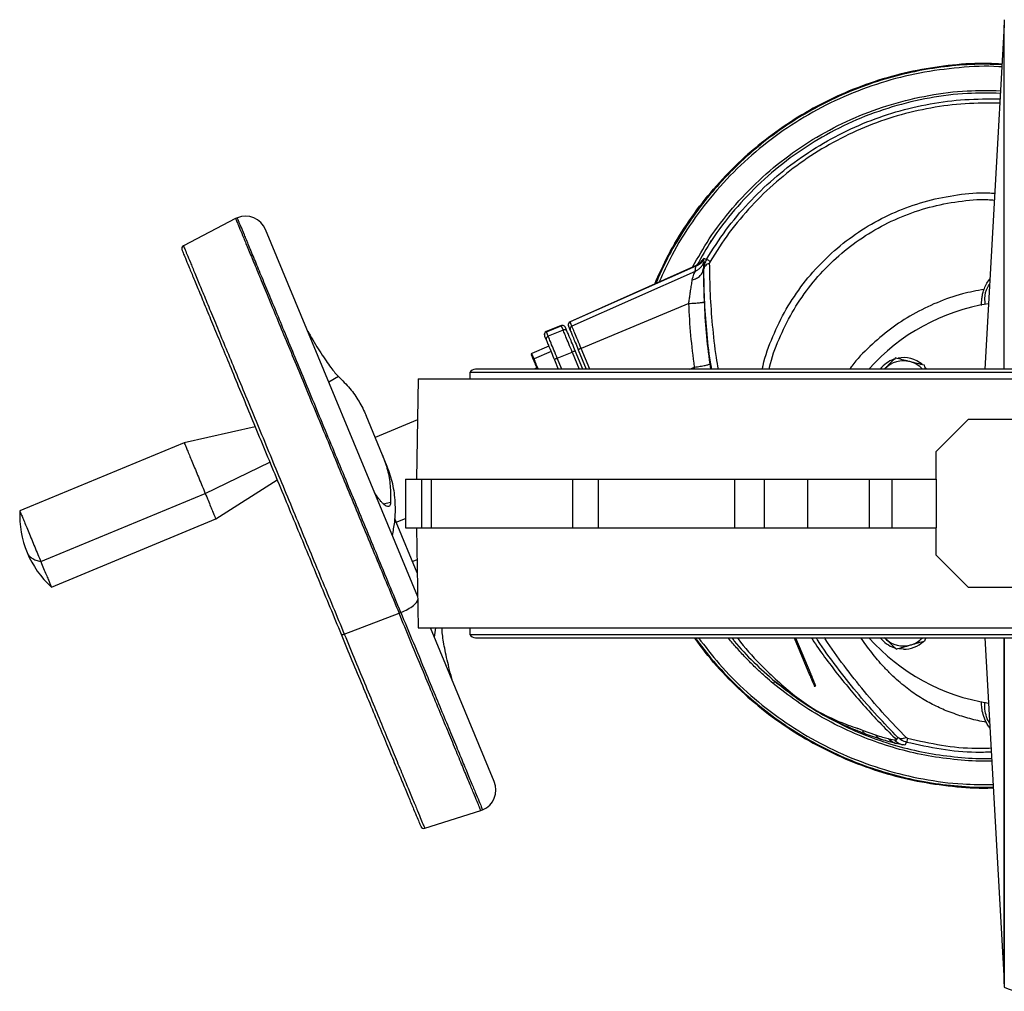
# Model space of a CAD drawing. Header units: millimetres. Extents: x 180 to 1986, y 18 to 1593.
# Tile 20 of 50: x 532 to 836, y 1292 to 1592. Entities that reach past the tile are written whole.
import ezdxf

# ---------------------------------------------------------------- set-up
doc = ezdxf.new("R2010")
doc.units = ezdxf.units.MM

msp = doc.modelspace()

# ---------------------------------------------------------------- linework, layer by layer
at = {"color": 7, "linetype": 'Continuous', "lineweight": 25}
for p, q in [((836.11, 1592.03), (836.02, 1590.26)), ((836.02, 1590.32), (830.11, 1484.02)), ((598.56, 1530.54), (582.43, 1522.13)), ((654.85, 1413.63), (607.83, 1527.16)), ((745.31, 1523.53), (745.44, 1523.83)), ((740.63, 1515.92), (701.91, 1498.68)), ((740.78, 1515.89), (701.95, 1498.61)), ((740.58, 1514.24), (740.74, 1515.71)), ((740.74, 1515.71), (740.77, 1515.85)), ((740.77, 1515.85), (740.78, 1515.89)), ((743.25, 1518.21), (742.84, 1517.83)), ((742.84, 1517.83), (743.14, 1518.05)), ((743.13, 1517.94), (743.27, 1518.18)), ((743.14, 1518.02), (743.13, 1517.94)), ((743.13, 1517.94), (743.25, 1517.08)), ((743.14, 1518.02), (743.25, 1518.21)), ((743.14, 1518.05), (743.14, 1518.02)), ((743.27, 1518.18), (743.25, 1518.21)), ((744.09, 1517.96), (743.27, 1518.18)), ((740.58, 1514.24), (702.49, 1497.29)), ((743.09, 1515.03), (743.26, 1514.98)), ((738.62, 1504.32), (705.32, 1490.45)), ((699.18, 1497.53), (694.56, 1495.61)), ((694.59, 1495.53), (699.21, 1497.45)), ((699.21, 1497.45), (699.76, 1496.12)), ((701.43, 1497.31), (701.98, 1495.99)), ((702.49, 1497.29), (701.95, 1498.61)), ((694.05, 1494.23), (694.59, 1492.91)), ((695.14, 1494.21), (694.59, 1495.53)), ((699.76, 1496.12), (695.14, 1494.21)), ((701.06, 1495.59), (700.51, 1496.91)), ((695.35, 1491.08), (690.09, 1488.9)), ((696.03, 1489.43), (690.77, 1487.25)), ((697.96, 1487.4), (702.58, 1489.31)), ((705.85, 1484.02), (703.53, 1489.63)), ((704.45, 1490.01), (706.93, 1484.02)), ((697.06, 1486.95), (698.28, 1484.02)), ((811.73, 1484.02), (811.4, 1485.21)), ((670.92, 1483.02), (670.92, 1481.02)), ((1011.12, 1483.02), (670.92, 1483.02)), ((1009.37, 1484.02), (672.67, 1484.02)), ((691.61, 1484.44), (690.86, 1484.02)), ((799.09, 1484.02), (799.22, 1484.16)), ((655.02, 1481.02), (654.47, 1450.02)), ((655.02, 1481.02), (1027.02, 1481.02)), ((643.97, 1457.42), (638.86, 1469.74)), ((654.8, 1468.32), (641.7, 1462.89)), ((815.02, 1458.52), (825.02, 1468.52)), ((825.02, 1468.52), (857.02, 1468.52)), ((604.64, 1466.14), (582.67, 1461.27)), ((582.67, 1461.28), (531.86, 1440.23)), ((815.02, 1450.02), (815.02, 1458.52)), ((645.41, 1453.93), (643.97, 1457.42)), ((592.42, 1437.71), (611.4, 1449.8)), ((651.02, 1450.02), (651.02, 1435.02)), ((651.02, 1450.02), (656.14, 1450.02)), ((656.14, 1435.02), (656.14, 1450.02)), ((656.14, 1450.02), (659.01, 1450.02)), ((659.01, 1450.02), (659.01, 1435.02)), ((659.01, 1450.02), (702.82, 1450.02)), ((702.82, 1435.02), (702.82, 1450.02)), ((702.82, 1450.02), (710.64, 1450.02)), ((710.64, 1450.02), (710.64, 1435.02)), ((710.64, 1450.02), (752.83, 1450.02)), ((752.83, 1435.02), (752.83, 1450.02)), ((752.83, 1450.02), (761.97, 1450.02)), ((761.97, 1435.02), (761.97, 1450.02)), ((761.97, 1450.02), (775.4, 1450.02)), ((775.4, 1435.02), (775.4, 1450.02)), ((775.4, 1450.02), (794.4, 1450.02)), ((794.4, 1435.02), (794.4, 1450.02)), ((794.4, 1450.02), (801.47, 1450.02)), ((801.47, 1435.02), (801.47, 1450.02)), ((801.47, 1450.02), (815.02, 1450.02)), ((815.02, 1450.02), (815.02, 1435.02)), ((538.36, 1424.52), (589.18, 1445.57)), ((541.62, 1416.67), (592.43, 1437.72)), ((648.21, 1436.72), (647.74, 1437.86)), ((654.7, 1421.05), (648.21, 1436.72)), ((651.02, 1435.02), (656.14, 1435.02)), ((654.47, 1435.02), (655.02, 1404.02)), ((656.14, 1435.02), (659.01, 1435.02)), ((659.01, 1435.02), (702.82, 1435.02)), ((702.82, 1435.02), (710.64, 1435.02)), ((710.64, 1435.02), (752.83, 1435.02)), ((752.83, 1435.02), (761.97, 1435.02)), ((761.97, 1435.02), (775.4, 1435.02)), ((775.4, 1435.02), (794.4, 1435.02)), ((794.4, 1435.02), (801.47, 1435.02)), ((801.47, 1435.02), (815.02, 1435.02)), ((815.02, 1426.52), (815.02, 1435.02)), ((654.65, 1425.1), (653.26, 1424.52)), ((825.02, 1416.52), (815.02, 1426.52)), ((857.02, 1416.52), (825.02, 1416.52)), ((632.14, 1402.13), (649.08, 1408.57)), ((649.62, 1408.78), (649.08, 1408.57)), ((655.02, 1404.02), (1027.02, 1404.02)), ((678.5, 1356.55), (658.83, 1404.02)), ((659.99, 1401.23), (660.46, 1404.02)), ((670.92, 1404.02), (670.92, 1402.02)), ((670.92, 1402.02), (1011.12, 1402.02)), ((672.67, 1401.02), (1009.37, 1401.02)), ((771.19, 1401.02), (775.93, 1389.58)), ((771.62, 1401.02), (776.3, 1389.73)), ((799.08, 1401.02), (799.39, 1400.72)), ((799.39, 1400.72), (799.09, 1401.02)), ((811.59, 1400.02), (811.84, 1401.02)), ((812.13, 1401.02), (811.92, 1400.75)), ((830.11, 1401.02), (836.02, 1294.71)), ((836.11, 1401.02), (836.11, 1293.01)), ((804.96, 1397.46), (803.52, 1397.57)), ((776.3, 1389.73), (775.93, 1389.58)), ((792.14, 1372.44), (790.86, 1372.94)), ((792.14, 1372.44), (796.29, 1370.96)), ((798.11, 1369.56), (793.5, 1371.12)), ((800.25, 1369.81), (800.38, 1369.78)), ((800.38, 1369.78), (802.13, 1369.4)), ((802.82, 1369.45), (803.23, 1370.19)), ((802.68, 1368.32), (802.53, 1368.36)), ((804.67, 1367.92), (802.68, 1368.32)), ((805.5, 1367.94), (805.92, 1368.67)), ((656.98, 1342.14), (674.33, 1347.61)), ((836.01, 1294.88), (836.11, 1293.01))]:
    msp.add_line(p, q, dxfattribs=at)
at = {"color": 8, "linetype": 'Continuous', "lineweight": 25}
for p, q in [((740.78, 1515.89), (740.66, 1515.84)), ((742.84, 1517.83), (742.04, 1516.85)), ((702.58, 1489.31), (704.77, 1484.02)), ((707.99, 1484.02), (705.32, 1490.45)), ((699.36, 1484.02), (697.96, 1487.4)), ((745.06, 1485.62), (745.3, 1484.02)), ((738.88, 1484.02), (740.37, 1484.64)), ((740.44, 1484.02), (740.37, 1484.64)), ((630.34, 1481.77), (627.38, 1479.95)), ((589.18, 1445.57), (609.15, 1455.25)), ((644.22, 1442.36), (646.45, 1442.89)), ((648.21, 1436.72), (651.02, 1437.89))]:
    msp.add_line(p, q, dxfattribs=at)
at = {"color": 7, "linetype": 'Continuous', "lineweight": 25, "flags": 128}
msp.add_lwpolyline([(811.6, 1484.66), (811.79, 1484.45), (812.13, 1484.02)], dxfattribs=at)
at = {"color": 7, "linetype": 'Continuous', "lineweight": 25}
for centre, radius, start, end in [((601.65, 1524.6), 6.69, 112.5, 117.5), ((601.65, 1524.6), 6.69, 22.5, 112.3475), ((582.89, 1521.25), 1, 119.0225, 202.5), ((841.02, 1442.52), 62.5, 99.0073, 138.3943), ((702.32, 1497.77), 1, 114, 202.5), ((694.94, 1494.69), 1, 111.686, 202.5), ((690.2, 1488.62), 0.3, 112.5, 202.5), ((804.96, 1478.58), 9, 109.4283, 142.8307), ((804.96, 1478.58), 8, 75.8258, 135.8258), ((804.96, 1478.58), 9, 50.4156, 100.7973), ((804.96, 1478.58), 8, 42.8198, 75.8258), ((672.67, 1481.99), 2.03, 90, 149.4898), ((561.82, 1438.84), 30, 177.4353, 202.5106), ((561.82, 1438.84), 30, 202.5106, 227.5688), ((672.67, 1403.05), 2.03, 210.5102, 270), ((841.02, 1442.52), 62.5, 221.6057, 260.9927), ((804.96, 1406.46), 9, 217.1693, 251.7528), ((804.96, 1406.46), 8, 225.8258, 285.8258), ((804.96, 1406.46), 9, 270, 313.0751), ((804.96, 1406.46), 8, 285.8258, 317.1802), ((672.32, 1353.99), 6.69, 292.5, 22.5), ((672.32, 1353.99), 6.69, 287.3547, 292.3475), ((656.69, 1343.09), 1, 202.5, 286.3976), ((841.02, 1301.72), 10, 240.5916, 299.4084)]:
    msp.add_arc(centre, radius, start, end, dxfattribs=at)
at = {"color": 8, "linetype": 'Continuous', "lineweight": 25}
for points, knots in [([(836.02, 1484.02), (836.02, 1485), (836.02, 1490.01), (836.02, 1498.73), (836.02, 1510.08), (836.02, 1520.93), (836.02, 1531.23), (836.02, 1540.89), (836.02, 1549.86), (836.02, 1558.06), (836.02, 1565.44), (836.02, 1571.94), (836.02, 1577.53), (836.02, 1582.15), (836.02, 1585.78), (836.02, 1588.42), (836.02, 1589.89), (836.02, 1590.5), (836.02, 1590.32), (836.02, 1590.32)], [0, 0, 0, 0, 0.016031, 0.081628, 0.147226, 0.212823, 0.27842, 0.344018, 0.409615, 0.475213, 0.54081, 0.606408, 0.672006, 0.737603, 0.803201, 0.868799, 0.934397, 0.999995, 1, 1, 1, 1]), ([(835.34, 1578.12), (832.95, 1578.2), (827.43, 1578.38), (818.77, 1577.72), (809.46, 1576.31), (800.3, 1574.09), (791.36, 1571.12), (782.7, 1567.41), (774.38, 1562.98), (766.47, 1557.87), (759.02, 1552.11), (752.07, 1545.75), (745.69, 1538.82), (739.9, 1531.38), (734.8, 1523.47), (730.95, 1516.49), (729.1, 1512.05), (728.46, 1510.5)], [0, 0, 0, 0, 0.053323, 0.123274, 0.193224, 0.263175, 0.333126, 0.403076, 0.473027, 0.542977, 0.612928, 0.682879, 0.752829, 0.82278, 0.89273, 0.962681, 1, 1, 1, 1]), ([(835.31, 1577.41), (835.02, 1577.44), (830.65, 1577.83), (822.14, 1577.31), (809.94, 1575.77), (798, 1572.73), (786.46, 1568.43), (775.47, 1562.87), (765.17, 1556.14), (755.67, 1548.3), (747.08, 1539.47), (739.57, 1529.72), (733.6, 1520.2), (730.72, 1513.71), (729.5, 1510.97)], [0, 0, 0, 0, 0.006483, 0.099054, 0.191625, 0.284196, 0.376767, 0.469338, 0.561909, 0.65448, 0.747051, 0.839622, 0.932193, 1, 1, 1, 1]), ([(739.79, 1515.55), (741.44, 1518.5), (745.04, 1524.91), (751.97, 1533.9), (760.18, 1542.53), (769.35, 1550.15), (779.33, 1556.67), (790, 1562), (801.2, 1566.08), (812.79, 1568.82), (824.09, 1570.28), (831.48, 1570.14), (834.9, 1570.08)], [0, 0, 0, 0, 0.087699, 0.190646, 0.293592, 0.396539, 0.499486, 0.602433, 0.705379, 0.808326, 0.911273, 1, 1, 1, 1]), ([(744.09, 1517.96), (746.02, 1521.02), (749.9, 1527.13), (756.91, 1535.44), (764.71, 1543), (773.29, 1549.67), (782.53, 1555.39), (792.33, 1560.08), (802.58, 1563.69), (813.15, 1566.17), (823.92, 1567.58), (831.15, 1567.54), (834.76, 1567.52)], [0, 0, 0, 0, 0.100032, 0.200064, 0.300096, 0.400127, 0.500159, 0.600191, 0.700223, 0.800255, 0.900287, 1, 1, 1, 1]), ([(834.68, 1566.23), (831.13, 1566.25), (824.01, 1566.3), (813.38, 1564.9), (802.94, 1562.46), (792.82, 1558.89), (783.15, 1554.26), (774.02, 1548.61), (765.55, 1542.03), (757.86, 1534.56), (750.93, 1526.36), (747.11, 1520.32), (745.19, 1517.31)], [0, 0, 0, 0, 0.0995061, 0.199561, 0.2996159, 0.3996707, 0.4997256, 0.5997805, 0.6998354, 0.7998902, 0.8999451, 1, 1, 1, 1]), ([(761.33, 1484.02), (761.4, 1484.4), (762.07, 1487.87), (764.47, 1494.15), (768.55, 1502.63), (773.82, 1510.48), (780.04, 1517.58), (787.14, 1523.8), (794.99, 1529.05), (803.45, 1533.22), (812.39, 1536.27), (821.65, 1538.03), (828.63, 1538.72), (832.45, 1538.43), (833.13, 1538.37)], [0, 0, 0, 0, 0.012016, 0.108693, 0.205369, 0.302045, 0.398722, 0.495398, 0.592075, 0.688751, 0.785428, 0.882104, 0.97878, 1, 1, 1, 1]), ([(763.45, 1484.02), (763.48, 1484.22), (764.11, 1487.42), (766.4, 1493.35), (770.35, 1501.59), (775.47, 1509.21), (781.51, 1516.1), (788.41, 1522.15), (796.03, 1527.24), (804.25, 1531.29), (812.93, 1534.26), (821.92, 1535.97), (828.68, 1536.63), (832.37, 1536.35), (833.02, 1536.3)], [0, 0, 0, 0, 0.006608, 0.103872, 0.201136, 0.298399, 0.395663, 0.492926, 0.59019, 0.687454, 0.784717, 0.881981, 0.979245, 1, 1, 1, 1]), ([(649.62, 1408.78), (648.44, 1411.64), (646.08, 1417.34), (642.41, 1426.18), (638.71, 1435.13), (634.98, 1444.12), (631.28, 1453.07), (627.63, 1461.88), (624.07, 1470.48), (620.63, 1478.77), (617.35, 1486.69), (614.26, 1494.15), (611.39, 1501.08), (608.77, 1507.41), (606.41, 1513.09), (604.36, 1518.06), (602.61, 1522.27), (601.2, 1525.68), (600.13, 1528.27), (599.43, 1529.95), (599.09, 1530.77), (599.12, 1530.69), (599.13, 1530.67)], [0, 0, 0, 0, 0.05138, 0.10276, 0.154139, 0.205519, 0.256899, 0.308279, 0.359659, 0.411038, 0.462418, 0.513798, 0.565178, 0.616558, 0.667937, 0.719317, 0.770697, 0.822077, 0.873457, 0.924836, 0.976216, 1, 1, 1, 1]), ([(598.6, 1530.42), (598.59, 1530.45), (598.56, 1530.52), (598.9, 1529.71), (599.6, 1528.02), (600.67, 1525.43), (602.08, 1522.03), (603.83, 1517.82), (605.88, 1512.85), (608.23, 1507.17), (610.86, 1500.84), (613.73, 1493.91), (616.82, 1486.45), (620.09, 1478.54), (623.53, 1470.25), (627.09, 1461.65), (630.74, 1452.84), (634.44, 1443.9), (638.17, 1434.91), (641.87, 1425.96), (645.54, 1417.12), (647.9, 1411.42), (649.08, 1408.57)], [0, 0, 0, 0, 0.023783, 0.075163, 0.126543, 0.177923, 0.229302, 0.280682, 0.332062, 0.383442, 0.434822, 0.486202, 0.537581, 0.588961, 0.640341, 0.691721, 0.743101, 0.794481, 0.84586, 0.89724, 0.94862, 1, 1, 1, 1]), ([(582.47, 1522.03), (582.46, 1522.05), (582.43, 1522.13), (582.77, 1521.32), (583.45, 1519.67), (584.51, 1517.12), (585.9, 1513.77), (587.61, 1509.62), (589.64, 1504.74), (591.95, 1499.15), (594.53, 1492.92), (597.36, 1486.1), (600.4, 1478.76), (603.62, 1470.98), (607, 1462.81), (610.5, 1454.36), (614.1, 1445.69), (617.74, 1436.89), (621.41, 1428.04), (625.05, 1419.24), (628.65, 1410.54), (630.98, 1404.93), (632.14, 1402.13)], [0, 0, 0, 0, 0.023783, 0.075163, 0.126543, 0.177923, 0.229302, 0.280682, 0.332062, 0.383442, 0.434822, 0.486202, 0.537581, 0.588961, 0.640341, 0.691721, 0.743101, 0.794481, 0.84586, 0.89724, 0.94862, 1, 1, 1, 1]), ([(747.78, 1484.02), (747.57, 1485.21), (746.77, 1489.8), (745.93, 1497.59), (745.2, 1507.39), (745.1, 1513.63), (745.05, 1516.79)], [0, 0, 0, 0, 0.105489, 0.405596, 0.699238, 1, 1, 1, 1]), ([(745.67, 1484.02), (745.54, 1484.77), (744.85, 1488.82), (744.1, 1496.1), (743.38, 1505.74), (743.3, 1511.92), (743.26, 1514.98)], [0, 0, 0, 0, 0.070365, 0.378634, 0.692189, 1, 1, 1, 1]), ([(829.87, 1508.67), (827.62, 1508.26), (822.65, 1507.33), (815.26, 1504.71), (807.78, 1501.07), (800.8, 1496.53), (794.5, 1491.11), (790.32, 1486.89), (788.51, 1484.32), (788.3, 1484.02)], [0, 0, 0, 0, 0.138314, 0.306149, 0.473985, 0.64182, 0.809656, 0.977491, 1, 1, 1, 1]), ([(690.77, 1487.25), (690.6, 1487.66), (690.26, 1488.47), (690.06, 1488.96), (690.1, 1488.85), (690.11, 1488.84)], [0, 0, 0, 0, 0.451149, 0.902299, 1, 1, 1, 1]), ([(692.11, 1484.02), (691.87, 1484.59), (691.38, 1485.77), (690.98, 1486.74), (690.77, 1487.25)], [0, 0, 0, 0, 0.479867, 1, 1, 1, 1]), ([(649.62, 1408.78), (650.36, 1409.12), (651.83, 1409.79), (653.59, 1411), (654.69, 1412.06), (654.82, 1412.58), (654.87, 1412.78)], [0, 0, 0, 0, 0.275509, 0.551018, 0.826527, 1, 1, 1, 1]), ([(674.29, 1347.7), (674.31, 1347.66), (674.34, 1347.57), (673.95, 1348.51), (673.22, 1350.28), (672.12, 1352.93), (670.69, 1356.4), (668.92, 1360.66), (666.84, 1365.69), (664.47, 1371.41), (661.82, 1377.79), (658.94, 1384.76), (655.83, 1392.26), (652.55, 1400.19), (650.23, 1405.78), (649.08, 1408.57)], [0, 0, 0, 0, 0.067739, 0.145428, 0.223116, 0.300805, 0.378493, 0.456181, 0.53387, 0.611558, 0.689246, 0.766935, 0.844623, 0.922312, 1, 1, 1, 1]), ([(649.62, 1408.78), (650.78, 1405.99), (653.09, 1400.4), (656.38, 1392.47), (659.48, 1384.97), (662.37, 1378), (665.01, 1371.62), (667.39, 1365.89), (669.47, 1360.87), (671.24, 1356.6), (672.67, 1353.13), (673.77, 1350.48), (674.5, 1348.73), (674.86, 1347.84), (674.84, 1347.9), (674.83, 1347.91)], [0, 0, 0, 0, 0.079763, 0.159527, 0.23929, 0.319053, 0.398816, 0.47858, 0.558343, 0.638106, 0.71787, 0.797633, 0.877396, 0.957159, 1, 1, 1, 1]), ([(632.14, 1402.13), (633.28, 1399.38), (635.56, 1393.88), (638.79, 1386.08), (641.84, 1378.7), (644.68, 1371.84), (647.28, 1365.57), (649.62, 1359.93), (651.67, 1354.99), (653.4, 1350.79), (654.82, 1347.37), (655.9, 1344.77), (656.61, 1343.04), (656.97, 1342.18), (656.95, 1342.23), (656.94, 1342.24)], [0, 0, 0, 0, 0.079763, 0.159526, 0.23929, 0.319053, 0.398816, 0.478579, 0.558342, 0.638105, 0.717869, 0.797632, 0.877395, 0.957158, 1, 1, 1, 1]), ([(740.65, 1401.02), (741.03, 1400.45), (743.18, 1397.29), (747.72, 1391.99), (754.25, 1385.21), (761.37, 1379.04), (768.98, 1373.49), (777.03, 1368.59), (785.46, 1364.39), (794.22, 1360.92), (803.24, 1358.19), (812.45, 1356.22), (821.8, 1355.1), (828.57, 1354.67), (832.19, 1354.85), (832.68, 1354.87)], [0, 0, 0, 0, 0.0192005, 0.1071196, 0.1950387, 0.2829578, 0.3708769, 0.458796, 0.546715, 0.6346341, 0.7225532, 0.8104723, 0.8983914, 0.9863105, 1, 1, 1, 1]), ([(741.59, 1401.02), (743.67, 1398.28), (748.22, 1392.27), (756.51, 1384.05), (766.06, 1376.29), (776.44, 1369.66), (787.48, 1364.22), (799.06, 1360.01), (811.03, 1357.16), (822.28, 1355.62), (829.51, 1355.66), (832.63, 1355.68)], [0, 0, 0, 0, 0.097577, 0.213836, 0.330095, 0.446354, 0.562613, 0.678871, 0.79513, 0.911389, 1, 1, 1, 1]), ([(764.71, 1386.87), (763.91, 1387.54), (762.18, 1389.01), (759.47, 1391.52), (756.58, 1394.39), (753.8, 1397.42), (751.87, 1399.63), (750.93, 1400.83), (750.78, 1401.02)], [0, 0, 0, 0, 0.156937, 0.342523, 0.556743, 0.77077, 0.963119, 1, 1, 1, 1]), ([(751.87, 1401.02), (752.14, 1400.67), (754.2, 1397.98), (758.6, 1393.38), (763.02, 1389.46), (765.24, 1387.5)], [0, 0, 0, 0, 0.068932, 0.533826, 1, 1, 1, 1]), ([(753.61, 1401.02), (753.95, 1400.56), (756.34, 1397.32), (760.72, 1392.69), (766.58, 1387.05), (771.97, 1382.48), (775.89, 1379.86), (777.86, 1378.54)], [0, 0, 0, 0, 0.051124, 0.36306, 0.572646, 0.784295, 1, 1, 1, 1]), ([(803.23, 1370.19), (801.09, 1372.39), (796.77, 1376.84), (790.41, 1384.15), (784.26, 1392), (780.09, 1397.64), (778.08, 1400.78), (777.93, 1401.02)], [0, 0, 0, 0, 0.242498, 0.489534, 0.733007, 0.979822, 1, 1, 1, 1]), ([(805.78, 1370.19), (803.58, 1372.46), (799.23, 1376.95), (792.79, 1384.38), (786.63, 1392.27), (782.49, 1397.87), (780.56, 1400.89), (780.48, 1401.02)], [0, 0, 0, 0, 0.249993, 0.494061, 0.74417, 0.988902, 1, 1, 1, 1]), ([(830.51, 1374.9), (829.65, 1375.06), (827.11, 1375.51), (822.98, 1376.68), (819.05, 1378.06), (816.05, 1379.35), (813.93, 1380.38), (811.82, 1381.53), (809.71, 1382.81), (807.62, 1384.23), (805.5, 1385.82), (803.33, 1387.63), (801.08, 1389.71), (798.26, 1392.59), (795.13, 1396.36), (792.85, 1399.41), (791.81, 1401.02), (791.81, 1401.02)], [0, 0, 0, 0, 0.05381, 0.157613, 0.263274, 0.310593, 0.359219, 0.409136, 0.460325, 0.512761, 0.56705, 0.626413, 0.690694, 0.759715, 0.880599, 0.99969, 1, 1, 1, 1]), ([(836.02, 1294.72), (836.02, 1294.82), (836.02, 1295.02), (836.02, 1296.66), (836.02, 1299.26), (836.02, 1302.89), (836.02, 1307.51), (836.02, 1313.1), (836.02, 1319.6), (836.02, 1326.98), (836.02, 1335.18), (836.02, 1344.15), (836.02, 1353.81), (836.02, 1364.11), (836.02, 1374.96), (836.02, 1386.31), (836.02, 1395.03), (836.02, 1400.04), (836.02, 1401.02)], [0, 0, 0, 0, 0.065582, 0.13118, 0.196779, 0.262378, 0.327976, 0.393575, 0.459174, 0.524773, 0.590372, 0.655971, 0.72157, 0.787169, 0.852768, 0.918367, 0.983967, 1, 1, 1, 1]), ([(832.23, 1362.87), (832.11, 1362.86), (828.96, 1362.7), (822.76, 1363.11), (813.72, 1364.16), (804.82, 1366.09), (796.11, 1368.78), (787.68, 1372.22), (779.58, 1376.39), (771.85, 1381.22), (767.09, 1384.99), (764.71, 1386.87)], [0, 0, 0, 0, 0.005011, 0.129385, 0.253758, 0.378132, 0.502506, 0.626879, 0.751253, 0.875626, 1, 1, 1, 1]), ([(806.24, 1369.92), (809.73, 1369.15), (816.7, 1367.61), (825.37, 1366.72), (830.47, 1366.88), (832.01, 1366.93)], [0, 0, 0, 0, 0.4114929, 0.8229859, 1, 1, 1, 1]), ([(832.08, 1365.64), (830.51, 1365.59), (825.32, 1365.44), (816.51, 1366.34), (809.45, 1367.89), (805.92, 1368.67)], [0, 0, 0, 0, 0.178862, 0.589431, 1, 1, 1, 1])]:
    msp.add_open_spline(points, degree=3, knots=knots, dxfattribs=at)
at = {"color": 7, "linetype": 'Continuous', "lineweight": 25}
for points, knots in [([(728.06, 1510.33), (729.42, 1513.36), (732.28, 1519.73), (737.83, 1528.85), (744.37, 1537.7), (751.76, 1545.85), (759.92, 1553.24), (768.76, 1559.8), (778.2, 1565.46), (788.15, 1570.17), (798.51, 1573.87), (809.19, 1576.56), (820.08, 1578.12), (828.84, 1578.71), (833.93, 1578.4), (835.36, 1578.31)], [0, 0, 0, 0, 0.073705, 0.15503, 0.236354, 0.317678, 0.399003, 0.480327, 0.561651, 0.642975, 0.7243, 0.805624, 0.886948, 0.968272, 1, 1, 1, 1]), ([(835.36, 1578.31), (833.93, 1578.4), (828.84, 1578.71), (820.08, 1578.12), (809.19, 1576.56), (798.51, 1573.87), (788.15, 1570.17), (778.2, 1565.46), (768.76, 1559.8), (759.92, 1553.24), (751.76, 1545.85), (744.37, 1537.7), (737.83, 1528.85), (732.28, 1519.73), (729.42, 1513.36), (728.06, 1510.33)], [0, 0, 0, 0, 0.031728, 0.113052, 0.194377, 0.275701, 0.357025, 0.43835, 0.519674, 0.600999, 0.682323, 0.763648, 0.844972, 0.926297, 1, 1, 1, 1]), ([(834.85, 1569.26), (831.46, 1569.32), (824.14, 1569.45), (812.94, 1568), (801.44, 1565.29), (790.32, 1561.24), (779.75, 1555.95), (769.85, 1549.48), (760.74, 1541.93), (752.6, 1533.36), (745.95, 1524.77), (742.57, 1518.75), (741.11, 1516.17)], [0, 0, 0, 0, 0.089517, 0.193538, 0.297559, 0.40158, 0.505601, 0.609622, 0.713643, 0.817664, 0.921685, 1, 1, 1, 1]), ([(582.01, 1520.76), (582, 1520.78), (581.97, 1520.86), (582.3, 1520.06), (582.98, 1518.42), (584.02, 1515.9), (585.4, 1512.58), (587.1, 1508.48), (589.1, 1503.65), (591.39, 1498.12), (593.95, 1491.95), (596.74, 1485.2), (599.75, 1477.94), (602.94, 1470.23), (606.29, 1462.15), (609.75, 1453.78), (613.31, 1445.2), (616.92, 1436.49), (620.54, 1427.73), (624.15, 1419.02), (627.72, 1410.41), (630.02, 1404.86), (631.17, 1402.08)], [0, 0, 0, 0, 0.023783, 0.075163, 0.126543, 0.177923, 0.229302, 0.280682, 0.332062, 0.383442, 0.434822, 0.486202, 0.537581, 0.588961, 0.640341, 0.691721, 0.743101, 0.794481, 0.84586, 0.89724, 0.94862, 1, 1, 1, 1]), ([(740.58, 1514.24), (740.88, 1514.39), (741.47, 1514.69), (742.22, 1515.37), (742.85, 1516.16), (743.11, 1516.77), (743.25, 1517.08)], [0, 0, 0, 0, 0.247476, 0.5, 0.752524, 1, 1, 1, 1]), ([(743.13, 1517.94), (742.83, 1517.46), (742.22, 1516.52), (741.23, 1515.98), (740.74, 1515.71)], [0, 0, 0, 0, 0.5, 1, 1, 1, 1]), ([(742.4, 1517.19), (742.23, 1517), (741.99, 1516.74), (741.34, 1516.27), (740.94, 1516.07), (740.76, 1515.98)], [0, 0, 0, 0, 0.559913, 0.791061, 1, 1, 1, 1]), ([(743.25, 1517.08), (743.22, 1516.92), (743.16, 1516.64), (743.11, 1515.55), (743.09, 1515.03)], [0, 0, 0, 0, 0.524681, 1, 1, 1, 1]), ([(744.09, 1517.96), (743.84, 1517.47), (743.37, 1516.53), (743.29, 1515.49), (743.26, 1514.98)], [0, 0, 0, 0, 0.518383, 1, 1, 1, 1]), ([(745.05, 1516.79), (744.8, 1516.67), (744.28, 1516.44), (743.73, 1515.99), (743.35, 1515.5), (743.29, 1515.15), (743.26, 1514.98)], [0, 0, 0, 0, 0.247176, 0.5, 0.752824, 1, 1, 1, 1]), ([(745.19, 1517.31), (745.17, 1517.27), (745.13, 1517.18), (745.07, 1517), (745.06, 1516.88), (745.05, 1516.79)], [0, 0, 0, 0, 0.247599, 0.501003, 1, 1, 1, 1]), ([(739.68, 1511.59), (740.14, 1511.74), (741.08, 1512.05), (742.17, 1512.89), (742.92, 1513.91), (743.03, 1514.66), (743.09, 1515.03)], [0, 0, 0, 0, 0.2441036, 0.5, 0.7558964, 1, 1, 1, 1]), ([(739.68, 1511.59), (739.84, 1512.23), (740.08, 1513.18), (740.49, 1514), (740.55, 1514.16), (740.58, 1514.24)], [0, 0, 0, 0, 0.499229, 0.750162, 1, 1, 1, 1]), ([(743.09, 1515.03), (743.1, 1514.34), (743.12, 1512.97), (743.17, 1510.44), (743.24, 1507.71), (743.31, 1505.78), (743.35, 1504.81)], [0, 0, 0, 0, 0.251116, 0.500047, 0.750331, 1, 1, 1, 1]), ([(738.62, 1504.32), (738.68, 1504.79), (738.8, 1505.71), (738.99, 1507.03), (739.2, 1508.49), (739.44, 1510.08), (739.6, 1511.08), (739.68, 1511.59)], [0, 0, 0, 0, 0.173972, 0.342691, 0.500194, 0.749137, 1, 1, 1, 1]), ([(829.09, 1503.72), (829.09, 1504.38), (829.08, 1505.4), (829.38, 1507.13), (829.79, 1508.58), (830.47, 1510.13), (831.14, 1511.28), (831.61, 1511.86), (831.66, 1511.92)], [0, 0, 0, 0, 0.325937, 0.493612, 0.653591, 0.822271, 0.981774, 1, 1, 1, 1]), ([(830.28, 1503.98), (830.2, 1504.62), (829.97, 1506.43), (830.49, 1508.69), (831.36, 1509.97), (831.57, 1510.28)], [0, 0, 0, 0, 0.293695, 0.831668, 1, 1, 1, 1]), ([(738.62, 1504.32), (739.21, 1504.35), (740.45, 1504.41), (742.02, 1504.55), (743.11, 1504.69), (743.27, 1504.77), (743.35, 1504.81)], [0, 0, 0, 0, 0.241076, 0.5, 0.758924, 1, 1, 1, 1]), ([(740.37, 1484.64), (739.96, 1487.91), (739.14, 1494.45), (738.79, 1501.03), (738.62, 1504.32)], [0, 0, 0, 0, 0.500037, 1, 1, 1, 1]), ([(743.35, 1504.81), (743.51, 1501.64), (743.85, 1495.22), (744.65, 1488.84), (745.06, 1485.62)], [0, 0, 0, 0, 0.494471, 1, 1, 1, 1]), ([(620.69, 1496.1), (620.69, 1496.1), (620.98, 1495.54), (621.85, 1494.01), (623.28, 1491.6), (624.93, 1488.97), (626.52, 1486.58), (627.99, 1484.51), (629.32, 1482.81), (630, 1482.11), (630.34, 1481.77)], [0, 0, 0, 0, 0.000429, 0.082478, 0.235797, 0.387852, 0.540796, 0.693357, 0.846357, 1, 1, 1, 1]), ([(689.95, 1488.45), (689.94, 1488.46), (689.9, 1488.56), (690.09, 1488.11), (690.41, 1487.34), (690.56, 1486.96)], [0, 0, 0, 0, 0.097701, 0.548851, 1, 1, 1, 1]), ([(690.56, 1486.96), (690.76, 1486.48), (691.13, 1485.59), (691.57, 1484.52), (691.78, 1484.02)], [0, 0, 0, 0, 0.536617, 1, 1, 1, 1]), ([(740.37, 1484.64), (740.96, 1484.73), (742.19, 1484.91), (743.75, 1485.2), (744.83, 1485.46), (744.98, 1485.57), (745.06, 1485.62)], [0, 0, 0, 0, 0.2409997, 0.5, 0.7590003, 1, 1, 1, 1]), ([(802.44, 1487.47), (801.61, 1486.61), (800.54, 1485.52), (799.46, 1484.4), (799.22, 1484.16)], [0, 0, 0, 0, 0.785622, 1, 1, 1, 1]), ([(806.92, 1486.34), (806.81, 1486.37), (806.01, 1486.57), (804.49, 1486.95), (803.13, 1487.3), (802.44, 1487.47)], [0, 0, 0, 0, 0.070086, 0.530782, 1, 1, 1, 1]), ([(811.4, 1485.21), (810.67, 1485.39), (809.2, 1485.76), (807.68, 1486.15), (806.92, 1486.34)], [0, 0, 0, 0, 0.495458, 1, 1, 1, 1]), ([(582.69, 1461.23), (582.69, 1461.22), (582.7, 1461.21), (582.92, 1460.66), (583.33, 1459.69), (583.9, 1458.31), (584.61, 1456.59), (585.43, 1454.6), (586.34, 1452.42), (587.29, 1450.12), (588.25, 1447.79), (588.87, 1446.31), (589.18, 1445.57)], [0, 0, 0, 0, 0.075191, 0.177948, 0.280704, 0.383461, 0.486217, 0.588974, 0.69173, 0.794487, 0.897243, 1, 1, 1, 1]), ([(647, 1432.58), (647.27, 1433.99), (647.96, 1437.54), (647.99, 1442.88), (647.3, 1448.64), (646.04, 1452.17), (645.41, 1453.93)], [0, 0, 0, 0, 0.178963, 0.452642, 0.726321, 1, 1, 1, 1]), ([(589.18, 1445.57), (589.47, 1444.86), (590.06, 1443.43), (590.83, 1441.57), (591.48, 1440), (591.98, 1438.79), (592.3, 1438.03), (592.44, 1437.69), (592.42, 1437.75), (592.41, 1437.76)], [0, 0, 0, 0, 0.159534, 0.319068, 0.478602, 0.638136, 0.79767, 0.957204, 1, 1, 1, 1]), ([(646.45, 1442.89), (646.4, 1442.52), (646.32, 1441.79), (645.84, 1441.44), (645.16, 1441.59), (644.39, 1442.16), (643.62, 1442.94), (642.91, 1443.78), (642.2, 1444.78), (641.72, 1445.47), (641.49, 1445.89), (641.49, 1445.89)], [0, 0, 0, 0, 0.1526534, 0.3055957, 0.4583983, 0.6117017, 0.7135012, 0.8173218, 0.9174737, 0.9996332, 1, 1, 1, 1]), ([(531.88, 1440.18), (531.88, 1440.18), (531.88, 1440.16), (532.11, 1439.61), (532.51, 1438.64), (533.09, 1437.26), (533.8, 1435.54), (534.62, 1433.56), (535.53, 1431.37), (536.48, 1429.07), (537.44, 1426.74), (538.06, 1425.26), (538.36, 1424.52)], [0, 0, 0, 0, 0.075191, 0.177948, 0.280704, 0.383461, 0.486217, 0.588974, 0.69173, 0.794487, 0.897243, 1, 1, 1, 1]), ([(538.36, 1424.52), (538.66, 1423.81), (539.25, 1422.38), (540.02, 1420.52), (540.67, 1418.95), (541.17, 1417.74), (541.49, 1416.98), (541.63, 1416.64), (541.6, 1416.7), (541.6, 1416.71)], [0, 0, 0, 0, 0.159534, 0.319068, 0.478602, 0.638136, 0.79767, 0.957204, 1, 1, 1, 1]), ([(665.64, 1387.6), (665.63, 1387.6), (665.44, 1388.2), (664.98, 1389.9), (664.28, 1392.61), (663.59, 1395.64), (663.02, 1398.46), (662.6, 1400.95), (662.36, 1402.88), (662.35, 1403.7), (662.34, 1404.02)], [0, 0, 0, 0, 0.000453, 0.087078, 0.248946, 0.409481, 0.570953, 0.732022, 0.893554, 1, 1, 1, 1]), ([(631.17, 1402.08), (632.3, 1399.36), (634.55, 1393.92), (637.75, 1386.2), (640.77, 1378.9), (643.58, 1372.11), (646.16, 1365.9), (648.47, 1360.32), (650.5, 1355.43), (652.22, 1351.27), (653.62, 1347.89), (654.69, 1345.31), (655.39, 1343.61), (655.75, 1342.75), (655.73, 1342.8), (655.72, 1342.81)], [0, 0, 0, 0, 0.079763, 0.159526, 0.23929, 0.319053, 0.398816, 0.478579, 0.558342, 0.638105, 0.717869, 0.797632, 0.877395, 0.957158, 1, 1, 1, 1]), ([(832.69, 1354.64), (832.15, 1354.61), (827.95, 1354.38), (820.08, 1354.98), (809.19, 1356.52), (798.51, 1359.21), (788.15, 1362.92), (778.2, 1367.62), (768.76, 1373.28), (759.91, 1379.83), (751.79, 1387.25), (745.22, 1394.32), (741.75, 1399.16), (740.42, 1401.02)], [0, 0, 0, 0, 0.01509, 0.117414, 0.219739, 0.322064, 0.424389, 0.526713, 0.629038, 0.731363, 0.833688, 0.936012, 1, 1, 1, 1]), ([(740.42, 1401.02), (741.75, 1399.16), (745.22, 1394.32), (751.79, 1387.25), (759.91, 1379.83), (768.76, 1373.28), (778.2, 1367.62), (788.15, 1362.92), (798.51, 1359.21), (809.19, 1356.52), (820.08, 1354.98), (827.95, 1354.38), (832.15, 1354.61), (832.69, 1354.64)], [0, 0, 0, 0, 0.063986, 0.166311, 0.2686359, 0.3709608, 0.4732858, 0.5756107, 0.6779357, 0.7802606, 0.8825856, 0.9849105, 1, 1, 1, 1]), ([(776.5, 1401.02), (776.76, 1400.61), (779.38, 1396.47), (785.06, 1389.06), (793.49, 1378.85), (799.71, 1372.58), (802.82, 1369.45)], [0, 0, 0, 0, 0.035515, 0.35701, 0.678505, 1, 1, 1, 1]), ([(799.39, 1400.72), (800.3, 1399.84), (801.42, 1398.75), (802.49, 1397.7), (802.7, 1397.5)], [0, 0, 0, 0, 0.811304, 1, 1, 1, 1]), ([(807.14, 1398.76), (807.25, 1398.79), (808.05, 1399.02), (809.55, 1399.44), (810.9, 1399.83), (811.59, 1400.02)], [0, 0, 0, 0, 0.070086, 0.530782, 1, 1, 1, 1]), ([(802.7, 1397.5), (803.42, 1397.71), (804.88, 1398.12), (806.38, 1398.55), (807.14, 1398.76)], [0, 0, 0, 0, 0.495458, 1, 1, 1, 1]), ([(777.86, 1378.54), (775.68, 1379.92), (771.3, 1382.66), (767.26, 1385.89), (765.24, 1387.5)], [0, 0, 0, 0, 0.500285, 1, 1, 1, 1]), ([(765.24, 1387.5), (767.6, 1385.64), (772.32, 1381.9), (779.99, 1377.11), (788.02, 1372.97), (796.39, 1369.56), (805.03, 1366.9), (813.86, 1364.98), (822.83, 1363.93), (828.97, 1363.52), (832.08, 1363.69), (832.19, 1363.7)], [0, 0, 0, 0, 0.124436, 0.248873, 0.373309, 0.497746, 0.622182, 0.746619, 0.871055, 0.995492, 1, 1, 1, 1]), ([(793.5, 1371.12), (791.77, 1371.8), (788.26, 1373.17), (783.04, 1375.64), (779.56, 1377.59), (777.86, 1378.54)], [0, 0, 0, 0, 0.334868, 0.675421, 1, 1, 1, 1]), ([(777.86, 1378.54), (779.95, 1377.48), (783.86, 1375.48), (788.28, 1373.83), (790.49, 1373.07), (790.77, 1372.97), (790.84, 1372.95), (790.86, 1372.94), (790.86, 1372.94), (790.86, 1372.94), (790.86, 1372.94), (790.86, 1372.94)], [0, 0, 0, 0, 0.499922, 0.937194, 0.984112, 0.995945, 0.998947, 0.999712, 0.999915, 0.99999, 1, 1, 1, 1]), ([(831.66, 1373.15), (831.52, 1373.33), (831.05, 1373.91), (830.48, 1374.92), (829.74, 1376.53), (829.25, 1378.39), (829.07, 1380.12), (829.09, 1380.95), (829.11, 1381.31)], [0, 0, 0, 0, 0.052704, 0.176756, 0.30628, 0.561138, 0.814499, 1, 1, 1, 1]), ([(831.58, 1374.63), (831.42, 1374.88), (830.8, 1375.83), (830.28, 1377.73), (829.98, 1379.67), (830.15, 1380.77), (830.2, 1381.06)], [0, 0, 0, 0, 0.1334061, 0.5027124, 0.8720188, 1, 1, 1, 1]), ([(796.29, 1370.96), (797.05, 1370.73), (798.55, 1370.25), (799.68, 1369.96), (800.25, 1369.81)], [0, 0, 0, 0, 0.502668, 1, 1, 1, 1]), ([(802.13, 1369.4), (802.35, 1369.37), (802.78, 1369.31), (802.82, 1369.37), (802.84, 1369.4)], [0, 0, 0, 0, 0.5007292, 1, 1, 1, 1]), ([(803.23, 1370.19), (803.37, 1370.09), (803.66, 1369.89), (804.27, 1369.82), (804.98, 1369.89), (805.52, 1370.09), (805.78, 1370.19)], [0, 0, 0, 0, 0.247176, 0.5, 0.752824, 1, 1, 1, 1]), ([(805.92, 1368.67), (805.41, 1368.85), (804.41, 1369.18), (803.61, 1369.86), (803.23, 1370.19)], [0, 0, 0, 0, 0.5167466, 1, 1, 1, 1]), ([(806.24, 1369.92), (806.2, 1369.93), (806.11, 1369.96), (805.94, 1370.04), (805.84, 1370.13), (805.78, 1370.19)], [0, 0, 0, 0, 0.245523, 0.499283, 1, 1, 1, 1])]:
    msp.add_open_spline(points, degree=3, knots=knots, dxfattribs=at)
for points in [[(743.14, 1518.02), (742.83, 1517.56), (742.23, 1516.64), (741.26, 1516.11), (740.77, 1515.85)], [(740.78, 1515.89), (741.26, 1516.16), (742.23, 1516.68), (742.84, 1517.6), (743.14, 1518.05)], [(745.19, 1517.31), (744.89, 1517.49), (744.27, 1517.85), (744.15, 1517.93), (744.09, 1517.96)], [(700.51, 1496.91), (700.45, 1497.02), (700.32, 1497.25), (699.98, 1497.47), (699.59, 1497.55), (699.34, 1497.48), (699.21, 1497.45)], [(701.95, 1498.61), (701.83, 1498.54), (701.61, 1498.41), (701.4, 1498.07), (701.32, 1497.69), (701.39, 1497.44), (701.43, 1497.31)], [(702.49, 1497.29), (702.38, 1497.22), (702.16, 1497.09), (701.95, 1496.75), (701.87, 1496.36), (701.94, 1496.12), (701.98, 1495.99)], [(705.32, 1490.45), (704.96, 1491.32), (704.24, 1493.06), (703.34, 1495.23), (702.69, 1496.81), (702.56, 1497.13), (702.49, 1497.29)], [(694.59, 1495.53), (694.47, 1495.47), (694.24, 1495.34), (694.03, 1495), (693.94, 1494.61), (694.01, 1494.35), (694.05, 1494.23)], [(695.14, 1494.21), (695.02, 1494.15), (694.79, 1494.02), (694.57, 1493.68), (694.49, 1493.29), (694.56, 1493.03), (694.59, 1492.91)], [(697.96, 1487.4), (697.6, 1488.27), (696.88, 1490), (695.98, 1492.17), (695.33, 1493.74), (695.2, 1494.05), (695.14, 1494.21)], [(701.06, 1495.59), (701, 1495.7), (700.87, 1495.93), (700.53, 1496.15), (700.14, 1496.23), (699.88, 1496.16), (699.76, 1496.12)], [(702.58, 1489.31), (702.22, 1490.18), (701.5, 1491.91), (700.6, 1494.08), (699.95, 1495.65), (699.82, 1495.97), (699.76, 1496.12)], [(703.53, 1489.63), (703.22, 1490.38), (702.59, 1491.9), (701.8, 1493.8), (701.23, 1495.17), (701.12, 1495.45), (701.06, 1495.59)], [(701.98, 1495.99), (702.03, 1495.85), (702.15, 1495.58), (702.72, 1494.2), (703.51, 1492.29), (704.14, 1490.77), (704.45, 1490.01)], [(694.59, 1492.91), (694.65, 1492.77), (694.76, 1492.5), (695.34, 1491.12), (696.12, 1489.22), (696.75, 1487.71), (697.06, 1486.95)], [(703.53, 1489.63), (703.51, 1489.63), (703.48, 1489.64), (703.25, 1489.57), (702.94, 1489.46), (702.7, 1489.36), (702.58, 1489.31)], [(705.32, 1490.45), (705.21, 1490.4), (704.97, 1490.3), (704.68, 1490.16), (704.48, 1490.05), (704.46, 1490.03), (704.45, 1490.01)], [(690.77, 1487.25), (690.73, 1487.23), (690.66, 1487.2), (690.59, 1487.12), (690.55, 1487.03), (690.56, 1486.98), (690.56, 1486.96)], [(697.96, 1487.4), (697.84, 1487.35), (697.6, 1487.25), (697.3, 1487.1), (697.09, 1486.99), (697.07, 1486.96), (697.06, 1486.95)], [(630.34, 1481.77), (631.55, 1480.55), (633.98, 1478.11), (636.82, 1474.1), (638.18, 1471.19), (638.86, 1469.74)], [(643.97, 1457.42), (644.51, 1455.91), (645.61, 1452.89), (646.43, 1448.04), (646.44, 1444.6), (646.45, 1442.89)], [(534.11, 1427.36), (534.28, 1427.03), (534.62, 1426.38), (535.56, 1425.6), (536.77, 1424.95), (537.83, 1424.66), (538.36, 1424.52)], [(631.17, 1402.08), (631.2, 1402.05), (631.25, 1401.98), (631.49, 1401.97), (631.79, 1402.01), (632.02, 1402.09), (632.14, 1402.13)], [(775.93, 1389.58), (776.13, 1389.1), (776.53, 1388.13), (777.03, 1386.91), (777.39, 1386.05), (777.43, 1385.94), (777.46, 1385.88)], [(776.3, 1389.73), (776.5, 1389.25), (776.9, 1388.28), (777.4, 1387.06), (777.76, 1386.2), (777.8, 1386.09), (777.83, 1386.04)], [(764.71, 1386.87), (764.78, 1386.96), (764.93, 1387.14), (765.1, 1387.34), (765.21, 1387.47), (765.23, 1387.49), (765.24, 1387.5)], [(792.14, 1372.44), (792.32, 1372.15), (792.69, 1371.57), (793.23, 1371.27), (793.5, 1371.12)], [(796.29, 1370.96), (796.55, 1370.66), (797.07, 1370.04), (797.76, 1369.72), (798.11, 1369.56)], [(802.53, 1368.36), (801.9, 1368.51), (800.63, 1368.82), (798.95, 1369.31), (798.11, 1369.56)], [(800.25, 1369.81), (800.58, 1369.49), (801.25, 1368.84), (802.11, 1368.52), (802.53, 1368.36)], [(800.38, 1369.78), (800.72, 1369.45), (801.39, 1368.81), (802.25, 1368.48), (802.68, 1368.32)], [(802.13, 1369.4), (802.51, 1369.07), (803.26, 1368.41), (804.2, 1368.09), (804.67, 1367.92)], [(806.24, 1369.92), (806.15, 1369.57), (805.98, 1368.88), (805.94, 1368.74), (805.92, 1368.67)], [(805.51, 1367.9), (805.48, 1367.87), (805.42, 1367.82), (804.92, 1367.89), (804.67, 1367.92)]]:
    msp.add_open_spline(points, degree=3, dxfattribs=at)

doc.saveas('drawing.dxf')
